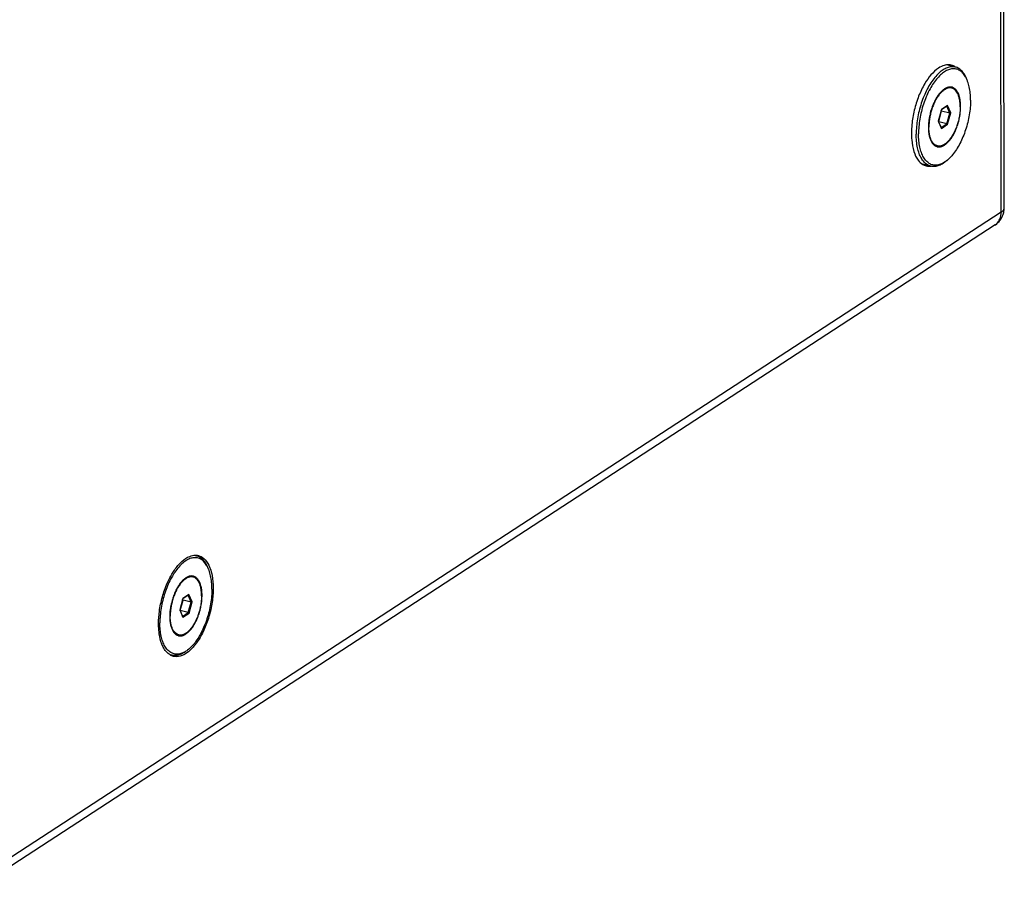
# Model space of a CAD drawing. Header units: inches. Extents: x -1 to 205, y 81 to 217.
# Tile 2 of 108: x 43 to 52, y 94 to 102. Entities that reach past the tile are written whole.
import ezdxf

# ---------------------------------------------------------------- set-up
doc = ezdxf.new("R2010")
doc.units = ezdxf.units.IN
doc.header["$LTSCALE"] = 1.1
doc.header["$MEASUREMENT"] = 0
doc.layers.get('0').update_dxf_attribs({"linetype": 'CONTINUOUS'})
for name, color, linetype in [('02___PRT_ALL_AXES', 7, 'CONTINUOUS'), ('3_ALL_AXES', 7, 'CONTINUOUS'), ('7_ALL_FEATURES', 7, 'CONTINUOUS')]:
    doc.layers.add(name, color=color, linetype=linetype)

msp = doc.modelspace()

# ---------------------------------------------------------------- linework, layer by layer
at = {"color": 7, "linetype": 'Continuous'}
for p, q in [((51.54135715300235, 101.2362907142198), (51.51277296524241, 101.1310883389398)), ((51.54258012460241, 101.2227022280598), (51.53957933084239, 101.2297475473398)), ((51.54353777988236, 101.2233257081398), (51.54005573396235, 101.2315009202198)), ((51.59155597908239, 101.2680136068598), (51.54104059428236, 101.2351256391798)), ((51.59881647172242, 101.2736995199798), (51.54135715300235, 101.2362907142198)), ((51.59881647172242, 101.2736995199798), (51.59155597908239, 101.2680136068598)), ((51.61850610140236, 101.2047396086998), (51.59155597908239, 101.2680136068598)), ((51.62769160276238, 101.2059059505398), (51.59881647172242, 101.2736995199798)), ((51.51637795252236, 101.1262667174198), (51.54258012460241, 101.2227022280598)), ((51.51685920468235, 101.1251368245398), (51.54353777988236, 101.2233257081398)), ((51.53750945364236, 101.2221294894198), (51.54258012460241, 101.2227022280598)), ((51.61850610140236, 101.2047396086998), (51.54353777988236, 101.2233257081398)), ((51.59182752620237, 101.1065507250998), (51.61850610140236, 101.2047396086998)), ((51.59910741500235, 101.1007035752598), (51.62769160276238, 101.2059059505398)), ((51.62769160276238, 101.2059059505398), (51.61850610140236, 101.2047396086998)), ((51.51277296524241, 101.1310883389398), (51.54164809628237, 101.0632947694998)), ((51.51286050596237, 101.1311256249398), (51.53819882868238, 101.0716358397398)), ((51.51421352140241, 101.1279489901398), (51.51637795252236, 101.1262667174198)), ((51.51524438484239, 101.1255287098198), (51.51637795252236, 101.1262667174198)), ((51.51572563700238, 101.1243988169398), (51.51685920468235, 101.1251368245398)), ((51.59182752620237, 101.1065507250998), (51.51685920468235, 101.1251368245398)), ((51.53819882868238, 101.0716358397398), (51.59182752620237, 101.1065507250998)), ((51.54164809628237, 101.0632947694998), (51.53819882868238, 101.0716358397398)), ((51.54164809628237, 101.0632947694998), (51.59910741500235, 101.1007035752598)), ((51.59910741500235, 101.1007035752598), (51.59182752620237, 101.1065507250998)), ((44.52123619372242, 96.71398983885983), (44.49265200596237, 96.60878746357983)), ((44.49625699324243, 96.60396584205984), (44.52245916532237, 96.70040135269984)), ((44.49673824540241, 96.60283594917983), (44.52341682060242, 96.70102483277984)), ((44.51738849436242, 96.69982861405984), (44.52245916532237, 96.70040135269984)), ((44.52245916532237, 96.70040135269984), (44.51945837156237, 96.70744667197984)), ((44.52341682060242, 96.70102483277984), (44.51993477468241, 96.70920004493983)), ((44.57143501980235, 96.74571273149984), (44.52091963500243, 96.71282476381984)), ((44.57869551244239, 96.75139864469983), (44.52123619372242, 96.71398983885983)), ((44.59838514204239, 96.68243873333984), (44.52341682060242, 96.70102483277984)), ((44.57869551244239, 96.75139864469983), (44.57143501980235, 96.74571273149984)), ((44.59838514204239, 96.68243873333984), (44.57143501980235, 96.74571273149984)), ((44.57170656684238, 96.58424984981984), (44.59838514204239, 96.68243873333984)), ((44.60757064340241, 96.68360507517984), (44.57869551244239, 96.75139864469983)), ((44.5789864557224, 96.57840269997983), (44.60757064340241, 96.68360507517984)), ((44.60757064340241, 96.68360507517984), (44.59838514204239, 96.68243873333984)), ((44.30510604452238, 96.59742845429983), (44.30719644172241, 96.61205977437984)), ((44.49265200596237, 96.60878746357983), (44.52152713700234, 96.54099389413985)), ((44.49273954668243, 96.60882474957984), (44.51807786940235, 96.54933496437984)), ((44.49409256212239, 96.60564811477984), (44.49625699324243, 96.60396584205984)), ((44.49512342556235, 96.60322783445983), (44.49625699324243, 96.60396584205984)), ((44.49560467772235, 96.60209794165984), (44.49673824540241, 96.60283594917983)), ((44.57170656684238, 96.58424984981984), (44.49673824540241, 96.60283594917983)), ((44.51807786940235, 96.54933496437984), (44.57170656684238, 96.58424984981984)), ((44.5789864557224, 96.57840269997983), (44.57170656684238, 96.58424984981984)), ((44.52152713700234, 96.54099389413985), (44.51807786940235, 96.54933496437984)), ((44.52152713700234, 96.54099389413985), (44.5789864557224, 96.57840269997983))]:
    msp.add_line(p, q, dxfattribs=at)
for points, start_tangent, end_tangent in [([(44.41956281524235, 96.93893530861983), (44.44435822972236, 96.97774719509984), (44.51338041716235, 97.05798173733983), (44.58537832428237, 97.10485586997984)], (0.5085819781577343, 0.8610135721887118), (0.9303694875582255, 0.3666232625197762)), ([(44.58537832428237, 97.10485586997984), (44.6350541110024, 97.11566400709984)], (0.9303694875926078, 0.3666232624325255), (0.9995571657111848, 0.02975688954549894)), ([(44.6350541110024, 97.11566400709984), (44.64972314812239, 97.11516606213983)], (0.999557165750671, 0.02975688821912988), (0.994978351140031, -0.1000903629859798)), ([(44.64972314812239, 97.11516606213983), (44.65451910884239, 97.11457212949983), (44.66558695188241, 97.11232817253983)], (0.9949783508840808, -0.1000903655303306), (0.9683325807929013, -0.2496637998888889)), ([(44.66558695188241, 97.11232817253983), (44.71520139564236, 97.08634336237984), (44.76250906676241, 97.02245649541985)], (0.9683325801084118, -0.2496638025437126), (0.4375029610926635, -0.8992169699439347)), ([(44.76250906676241, 97.02245649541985), (44.77538213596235, 96.99196672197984)], (0.4375029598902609, -0.899216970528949), (0.3417096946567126, -0.9398055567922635)), ([(44.77538213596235, 96.99196672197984), (44.79260953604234, 96.92808726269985), (44.80306424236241, 96.81088089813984)], (0.3417096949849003, -0.9398055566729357), (0.001681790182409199, -0.9999985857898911)), ([(44.3071964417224, 96.61205977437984), (44.33691399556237, 96.74537344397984), (44.38390352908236, 96.87065236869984), (44.41956281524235, 96.93893530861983)], (0.1490367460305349, 0.9888316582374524), (0.5085819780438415, 0.8610135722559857)), ([(44.80306424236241, 96.81088089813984), (44.79302620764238, 96.68033276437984), (44.76330865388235, 96.54701909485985), (44.71631912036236, 96.42174017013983), (44.65586441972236, 96.31464534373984), (44.58885447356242, 96.23624644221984)], (0.00168179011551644, -0.9999985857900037), (-0.7363146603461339, -0.6766392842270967)), ([(44.29715840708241, 96.48151164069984), (44.30510604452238, 96.59742845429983)], (-0.001681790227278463, 0.9999985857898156), (0.1337614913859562, 0.9910135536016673)), ([(44.2981225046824, 96.44476504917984), (44.29715840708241, 96.48151164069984)], (-0.05193551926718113, 0.9986504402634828), (-0.001681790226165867, 0.9999985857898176)), ([(44.35190354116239, 96.24445460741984), (44.33771358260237, 96.26993604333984), (44.30761311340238, 96.36430527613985), (44.2981225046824, 96.44476504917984)], (-0.5395048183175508, 0.8419825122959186), (-0.05193551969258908, 0.9986504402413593)), ([(44.38502125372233, 96.20604917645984), (44.35190354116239, 96.24445460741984)], (-0.7678216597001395, 0.640663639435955), (-0.5395048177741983, 0.8419825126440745)), ([(44.57319416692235, 96.22268409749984), (44.51484432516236, 96.18753666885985), (44.44570354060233, 96.17782040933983)], (-0.776313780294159, -0.6303466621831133), (-0.9892973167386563, 0.1459137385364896)), ([(44.58885447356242, 96.23624644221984), (44.58684223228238, 96.23441080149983), (44.57319416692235, 96.22268409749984)], (-0.7363146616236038, -0.6766392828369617), (-0.7763137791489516, -0.6303466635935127)), ([(44.40398179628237, 96.19277113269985), (44.38502125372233, 96.20604917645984)], (-0.865176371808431, 0.5014676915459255), (-0.767821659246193, 0.6406636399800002)), ([(44.4201137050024, 96.18486481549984), (44.40398179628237, 96.19277113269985)], (-0.9271375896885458, 0.3747210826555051), (-0.8651763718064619, 0.5014676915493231)), ([(44.43463569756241, 96.18006436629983), (44.4201137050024, 96.18486481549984)], (-0.9683325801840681, 0.2496638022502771), (-0.9271375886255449, 0.3747210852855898)), ([(44.44570354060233, 96.17782040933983), (44.43463569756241, 96.18006436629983)], (-0.9892973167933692, 0.1459137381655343), (-0.9683325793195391, 0.2496638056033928))]:
    msp.add_spline(points, degree=3, dxfattribs=dict(at, start_tangent=start_tangent, end_tangent=end_tangent))
at = {"layer": '02___PRT_ALL_AXES', "color": 7, "linetype": 'Continuous'}
for p, q in [((51.67053065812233, 101.6303747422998), (51.59207276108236, 101.6498259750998)), ((51.63654886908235, 101.4359896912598), (51.60744889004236, 101.4432041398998)), ((51.50391569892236, 100.9010045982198), (51.4743243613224, 100.9083408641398)), ((51.44315950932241, 100.7132574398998), (51.37073264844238, 100.7312134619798)), ((44.6504096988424, 97.10807386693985), (44.63516757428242, 97.11185268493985)), ((44.61642790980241, 96.91368881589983), (44.58732793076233, 96.92090326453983)), ((44.48379473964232, 96.37870372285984), (44.45420340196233, 96.38603998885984)), ((44.42303855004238, 96.19095656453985), (44.40545653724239, 96.19531548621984))]:
    msp.add_line(p, q, dxfattribs=at)
for points, start_tangent, end_tangent in [([(51.63655343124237, 101.4359828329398), (51.62286179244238, 101.4378648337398), (51.60211463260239, 101.4354838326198), (51.58065527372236, 101.4271387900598), (51.5589630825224, 101.4130161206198), (51.53752262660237, 101.3934313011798), (51.51681285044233, 101.3688218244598), (51.49729637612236, 101.3397374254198), (51.48471182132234, 101.3173145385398)], (-0.9708131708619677, 0.2398370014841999), (-0.4628371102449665, -0.8864433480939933)), ([(51.71536920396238, 101.2629883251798), (51.71368490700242, 101.2995341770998), (51.70879611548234, 101.3331528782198), (51.70081203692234, 101.3630934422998), (51.68991102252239, 101.3886870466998), (51.6763365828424, 101.4093619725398), (51.6603919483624, 101.4246563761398), (51.64243329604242, 101.4342286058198), (51.63655343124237, 101.4359828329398)], (-0.001681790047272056, 0.9999985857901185), (-0.970813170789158, 0.2398370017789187)), ([(51.48471182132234, 101.3173145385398), (51.47940916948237, 101.3068278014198), (51.46355080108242, 101.2708280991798), (51.4500755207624, 101.2325424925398), (51.43928434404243, 101.1928262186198), (51.43141832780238, 101.1525664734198), (51.4266531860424, 101.1126625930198), (51.42509536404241, 101.0740059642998)], (-0.4628371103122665, -0.886443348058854), (0.00168178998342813, -0.9999985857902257)), ([(51.71536920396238, 101.2629883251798), (51.71381138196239, 101.2243316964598), (51.7090462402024, 101.1844278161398), (51.70118022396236, 101.1441680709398), (51.69038904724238, 101.1044517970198), (51.67691376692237, 101.0661661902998), (51.66105539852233, 101.0301664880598), (51.64316819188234, 100.9972568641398), (51.62365171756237, 100.9681724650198), (51.60294194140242, 100.9435629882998), (51.58150148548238, 100.9239781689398), (51.55980929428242, 100.9098554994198), (51.5383499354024, 100.9015104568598), (51.51760277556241, 100.8991294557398), (51.50391113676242, 100.9010114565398)], (0.001681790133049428, -0.9999985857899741), (-0.9708131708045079, 0.2398370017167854)), ([(51.50391113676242, 100.9010114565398), (51.49803127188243, 100.9027656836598), (51.48007261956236, 100.9123379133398), (51.46412798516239, 100.9276323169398), (51.4505535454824, 100.9483072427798), (51.43965253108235, 100.9739008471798), (51.43166845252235, 101.0038414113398), (51.42677966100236, 101.0374601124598), (51.42509536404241, 101.0740059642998)], (-0.970813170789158, 0.2398370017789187), (-0.001681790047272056, 0.9999985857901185)), ([(44.51740166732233, 96.87113042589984), (44.49669189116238, 96.84652094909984), (44.47717541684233, 96.81743655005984), (44.4645908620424, 96.79501366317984)], (-0.6901460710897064, -0.7236700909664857), (-0.4628371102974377, -0.8864433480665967)), ([(44.61643247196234, 96.91368195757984), (44.60274083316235, 96.91556395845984), (44.58199367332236, 96.91318295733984), (44.56053431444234, 96.90483791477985), (44.53884212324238, 96.89071524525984), (44.51740166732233, 96.87113042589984)], (-0.9708131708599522, 0.2398370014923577), (-0.690146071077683, -0.7236700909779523)), ([(44.69524824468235, 96.74068744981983), (44.6935639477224, 96.77723330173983), (44.68867515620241, 96.81085200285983), (44.6806910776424, 96.84079256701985), (44.66979006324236, 96.86638617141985), (44.65621562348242, 96.88706109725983), (44.64027098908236, 96.90235550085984), (44.62231233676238, 96.91192773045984), (44.61643247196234, 96.91368195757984)], (-0.001681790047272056, 0.9999985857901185), (-0.970813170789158, 0.2398370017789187)), ([(44.4645908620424, 96.79501366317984), (44.45928821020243, 96.78452692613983), (44.44342984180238, 96.74852722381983), (44.42995456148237, 96.71024161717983), (44.41916338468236, 96.67052534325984), (44.41129736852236, 96.63026559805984), (44.40653222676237, 96.59036171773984), (44.40497440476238, 96.55170508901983)], (-0.4628371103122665, -0.886443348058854), (0.00168178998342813, -0.9999985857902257)), ([(44.69524824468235, 96.74068744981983), (44.69369042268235, 96.70203082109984), (44.68892528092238, 96.66212694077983), (44.68105926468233, 96.62186719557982), (44.67026808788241, 96.58215092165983), (44.6567928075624, 96.54386531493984), (44.64093443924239, 96.50786561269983), (44.6230472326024, 96.47495598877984), (44.60353075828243, 96.44587158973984), (44.58282098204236, 96.42126211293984), (44.56138052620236, 96.40167729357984), (44.53968833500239, 96.38755462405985), (44.51822897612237, 96.37920958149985), (44.49748181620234, 96.37682858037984), (44.48379017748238, 96.37871058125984)], (0.001681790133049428, -0.9999985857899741), (-0.9708131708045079, 0.2398370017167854)), ([(44.48379017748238, 96.37871058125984), (44.4779103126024, 96.38046480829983), (44.45995166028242, 96.39003703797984), (44.44400702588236, 96.40533144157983), (44.43043258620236, 96.42600636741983), (44.41953157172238, 96.45159997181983), (44.41154749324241, 96.48154053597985), (44.40665870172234, 96.51515923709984), (44.40497440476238, 96.55170508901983)], (-0.970813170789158, 0.2398370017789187), (-0.001681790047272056, 0.9999985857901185))]:
    msp.add_spline(points, degree=3, dxfattribs=dict(at, start_tangent=start_tangent, end_tangent=end_tangent))
at = {"layer": '3_ALL_AXES', "color": 7, "linetype": 'Continuous'}
for p, q in [((51.59200370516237, 101.6505835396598), (51.58723902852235, 101.6500571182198)), ((51.38888457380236, 101.4791135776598), (51.37930471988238, 101.4626352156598))]:
    msp.add_line(p, q, dxfattribs=at)
for points, start_tangent, end_tangent in [([(51.51594400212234, 101.6214709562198), (51.44470888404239, 101.5572630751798), (51.38888457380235, 101.4791135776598)], (-0.8380418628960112, -0.5456059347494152), (-0.5142443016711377, -0.8576437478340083)), ([(51.5681648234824, 101.6461134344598), (51.51594400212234, 101.6214709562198)], (-0.9624916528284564, -0.2713112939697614), (-0.8380418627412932, -0.5456059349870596)), ([(51.58723902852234, 101.6500571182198), (51.5681648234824, 101.6461134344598)], (-0.9916619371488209, -0.1288666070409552), (-0.9624916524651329, -0.2713112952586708)), ([(51.63227681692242, 101.6477359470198), (51.59200370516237, 101.6505835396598)], (-0.9724616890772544, 0.2330627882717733), (-0.9958710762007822, -0.0907788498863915)), ([(51.65281806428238, 101.6407056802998), (51.63227681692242, 101.6477359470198)], (-0.9099598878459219, 0.4146962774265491), (-0.9724616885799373, 0.2330627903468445)), ([(51.66409294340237, 101.6347590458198), (51.65281806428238, 101.6407056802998)], (-0.8570817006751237, 0.5151805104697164), (-0.9099598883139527, 0.414696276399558)), ([(51.37930471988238, 101.4626352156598), (51.32503016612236, 101.3452535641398)], (-0.4911956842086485, -0.8710492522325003), (-0.3512024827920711, -0.9362995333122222)), ([(51.32503016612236, 101.3452535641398), (51.28628222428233, 101.2146276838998), (51.26620002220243, 101.0813401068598), (51.26444202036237, 100.9855518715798)], (-0.351202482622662, -0.9362995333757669), (0.04531611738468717, -0.9989726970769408)), ([(51.26444202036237, 100.9855518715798), (51.26641050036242, 100.9561889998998)], (0.04531611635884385, -0.9989726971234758), (0.08891121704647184, -0.9960395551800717)), ([(51.26641050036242, 100.9561889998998), (51.28689660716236, 100.8493133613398), (51.32599868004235, 100.7693716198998), (51.3692740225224, 100.7287868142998)], (0.08891121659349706, -0.9960395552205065), (0.8570817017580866, -0.5151805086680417)), ([(51.3692740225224, 100.7287868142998), (51.38054890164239, 100.7228401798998)], (0.8570817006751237, -0.5151805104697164), (0.9099598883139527, -0.414696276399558)), ([(51.38054890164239, 100.7228401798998), (51.40109014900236, 100.7158099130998)], (0.9099598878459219, -0.4146962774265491), (0.9724616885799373, -0.2330627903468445)), ([(51.40109014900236, 100.7158099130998), (51.44322867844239, 100.7131464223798)], (0.972461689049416, -0.2330627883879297), (0.9944030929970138, 0.1056526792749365))]:
    msp.add_spline(points, degree=3, dxfattribs=dict(at, start_tangent=start_tangent, end_tangent=end_tangent))
at = {"layer": '7_ALL_FEATURES', "color": 7, "linetype": 'Continuous'}
for p, q in [((52.0950349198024, 100.2882817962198), (52.05374036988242, 124.8421728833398)), ((52.12336462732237, 100.3284269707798), (52.08207007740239, 124.8823180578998)), ((51.77983009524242, 101.5091646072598), (51.77367040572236, 101.5242307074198)), ((51.41001205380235, 101.4264954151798), (51.40662655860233, 101.4199249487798)), ((51.42829368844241, 101.4146871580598), (51.42625736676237, 101.4107526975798)), ((51.59642154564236, 100.7693734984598), (51.58393742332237, 100.7589295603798)), ((52.0950349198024, 100.2882817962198), (42.72608319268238, 94.18863941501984)), ((52.03749514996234, 100.1697390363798), (42.67094335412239, 94.07165912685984)), ((44.75970913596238, 96.98686373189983), (44.75354944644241, 97.00192983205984)), ((44.57630058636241, 96.24707262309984), (44.56381646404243, 96.23662868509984))]:
    msp.add_line(p, q, dxfattribs=at)
for points, start_tangent, end_tangent in [([(51.53904449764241, 101.5921750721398), (51.51720482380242, 101.5736412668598), (51.47926799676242, 101.5330823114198), (51.44324137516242, 101.4836277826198), (51.41001205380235, 101.4264954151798)], (-0.7920952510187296, -0.6103975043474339), (-0.4622896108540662, -0.8867289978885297)), ([(51.77326372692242, 101.5240286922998), (51.76439779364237, 101.5409148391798), (51.73980320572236, 101.5748423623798), (51.71103321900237, 101.5987643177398), (51.6787962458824, 101.6120916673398), (51.64388606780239, 101.6144962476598), (51.6071622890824, 101.6059188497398), (51.56952917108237, 101.5865706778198), (51.53191336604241, 101.5569281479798), (51.49524109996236, 101.5177211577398), (51.46041536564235, 101.4699151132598)], (-0.4310492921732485, 0.9023283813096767), (-0.544823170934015, -0.8385509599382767)), ([(51.55611772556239, 101.6043059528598), (51.53904449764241, 101.5921750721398)], (-0.8380503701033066, -0.5455928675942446), (-0.7920952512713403, -0.6103975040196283)), ([(51.67053057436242, 101.6303744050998), (51.66915263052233, 101.6307069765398), (51.63303865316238, 101.6331944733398), (51.59504853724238, 101.6243213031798), (51.55611772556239, 101.6043059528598)], (-0.9705141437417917, 0.2410441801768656), (-0.838050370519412, -0.5455928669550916)), ([(51.77367281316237, 101.5242316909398), (51.75770595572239, 101.5570757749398), (51.73226327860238, 101.5921732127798), (51.70250122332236, 101.6169200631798), (51.67053057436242, 101.6303744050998)], (-0.3781973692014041, 0.9257249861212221), (-0.9705141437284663, 0.241044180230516)), ([(51.77984031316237, 101.5091462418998), (51.77326372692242, 101.5240286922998)], (-0.3781330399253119, 0.9257512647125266), (-0.4310492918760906, 0.9023283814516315)), ([(51.81074489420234, 101.3250825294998), (51.8076737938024, 101.3885558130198), (51.79875609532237, 101.4466105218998), (51.78421138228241, 101.4978171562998), (51.77984031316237, 101.5091462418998)], (-0.001681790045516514, 0.9999985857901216), (-0.3781330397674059, 0.925751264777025)), ([(51.40662655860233, 101.4199249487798), (51.38039824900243, 101.3630919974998), (51.35512915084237, 101.2949787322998), (51.33482696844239, 101.2238327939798), (51.31999160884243, 101.1514060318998), (51.31098836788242, 101.0794818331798), (51.30803893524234, 101.0098312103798)], (-0.4537847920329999, -0.8911113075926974), (0.001681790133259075, -0.9999985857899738)), ([(51.42625736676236, 101.4107526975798), (51.39966701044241, 101.3533971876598), (51.37524021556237, 101.2875543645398), (51.3556147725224, 101.2187799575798), (51.34127392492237, 101.1487674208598), (51.3325707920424, 101.0792406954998), (51.32971967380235, 101.0119117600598)], (-0.4570070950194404, -0.8894630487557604), (0.001681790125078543, -0.9999985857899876)), ([(51.46041536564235, 101.4699151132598), (51.42829368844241, 101.4146871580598)], (-0.5448231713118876, -0.8385509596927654), (-0.4622896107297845, -0.8867289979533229)), ([(51.56979586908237, 101.4279910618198), (51.54523053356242, 101.4084548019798), (51.52134718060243, 101.3823731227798), (51.49879728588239, 101.3504574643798), (51.48108568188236, 101.3192856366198)], (-0.8380418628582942, -0.5456059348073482), (-0.457827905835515, -0.889040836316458)), ([(51.60727348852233, 101.4440784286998), (51.59437310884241, 101.4404490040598), (51.56979586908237, 101.4279910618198)], (-0.980463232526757, -0.1967024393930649), (-0.838041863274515, -0.5456059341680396)), ([(51.57066869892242, 100.9090032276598), (51.59523403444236, 100.9285394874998), (51.61911738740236, 100.9546211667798), (51.6416672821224, 100.9865368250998), (51.66226861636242, 101.0234158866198), (51.68035943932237, 101.0642523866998), (51.69544628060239, 101.1079324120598), (51.7071176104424, 101.1532644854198), (51.71505506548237, 101.1990120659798), (51.71904213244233, 101.2439272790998), (51.71897005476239, 101.2867849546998), (51.71484079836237, 101.3264160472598), (51.70676699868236, 101.3617395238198), (51.69496888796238, 101.3917918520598), (51.67976828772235, 101.4157532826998), (51.66157983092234, 101.4329702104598), (51.64089965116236, 101.4429730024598), (51.63845089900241, 101.4436285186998)], (0.8380418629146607, 0.5456059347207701), (-0.9708714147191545, 0.2396011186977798)), ([(51.63845089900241, 101.4436285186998), (51.61829184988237, 101.4454888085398), (51.60727348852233, 101.4440784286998)], (-0.9708714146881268, 0.2396011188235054), (-0.9804632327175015, -0.1967024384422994)), ([(51.48108568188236, 101.3192856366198), (51.47819595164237, 101.3135784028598), (51.46010512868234, 101.2727419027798), (51.4450182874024, 101.2290618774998), (51.43334695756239, 101.1837298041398), (51.42540950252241, 101.1379822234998), (51.42142243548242, 101.0930670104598), (51.42097191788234, 101.0768277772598)], (-0.4578279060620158, -0.8890408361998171), (-0.0104691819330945, -0.9999451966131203)), ([(51.81074489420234, 101.3250825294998), (51.80789377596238, 101.2577535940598), (51.79919064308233, 101.1882268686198), (51.78484979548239, 101.1182143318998), (51.76522435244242, 101.0494399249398), (51.74079755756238, 100.9835971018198), (51.71217087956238, 100.9223071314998), (51.6800492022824, 100.8670791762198), (51.64522346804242, 100.8192731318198), (51.60855120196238, 100.7800661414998), (51.59643762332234, 100.7693825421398)], (0.001681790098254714, -0.9999985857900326), (-0.7668268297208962, -0.6418540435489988)), ([(51.42097191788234, 101.0768277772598), (51.42149451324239, 101.0502093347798), (51.42562376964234, 101.0105782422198), (51.43369756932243, 100.9752547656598), (51.44549568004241, 100.9452024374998), (51.46069628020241, 100.9212410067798), (51.47389421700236, 100.9078188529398)], (-0.01046918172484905, -0.9999451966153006), (0.7717468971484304, -0.63592981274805)), ([(51.30850302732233, 100.9849002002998), (51.30803893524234, 101.0098312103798)], (-0.0359967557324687, 0.999351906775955), (-0.001681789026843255, 0.9999985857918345)), ([(51.38142688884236, 100.7514589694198), (51.35598421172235, 100.7865564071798), (51.33548739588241, 100.8311402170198), (51.32044114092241, 100.8841125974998), (51.31121593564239, 100.9441691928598), (51.30850302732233, 100.9849002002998)], (-0.6783014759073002, 0.7347837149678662), (-0.0359967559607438, 0.9993519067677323)), ([(51.58366583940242, 100.7592942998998), (51.57093539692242, 100.7504236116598), (51.53330227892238, 100.7310754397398), (51.4965785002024, 100.7224980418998), (51.46166832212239, 100.7249026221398), (51.42943134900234, 100.7382299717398), (51.40066136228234, 100.7621519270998), (51.37606677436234, 100.7960794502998), (51.35625318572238, 100.8391771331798), (51.34170847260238, 100.8903837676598), (51.33279077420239, 100.9484384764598), (51.32971967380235, 101.0119117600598)], (-0.8027019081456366, -0.5963804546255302), (-0.001681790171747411, 0.999998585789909)), ([(51.47389421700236, 100.9078188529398), (51.47888473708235, 100.9040240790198), (51.49956491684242, 100.8940212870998), (51.50201366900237, 100.8933657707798)], (0.7717468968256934, -0.6359298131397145), (0.970871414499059, -0.2396011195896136)), ([(51.50201366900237, 100.8933657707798), (51.52217271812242, 100.8915054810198), (51.54609145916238, 100.8965452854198), (51.57066869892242, 100.9090032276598)], (0.9708714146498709, -0.2396011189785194), (0.8380418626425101, 0.5456059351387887)), ([(51.44315959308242, 100.7132577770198), (51.41118894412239, 100.7267121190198), (51.38142688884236, 100.7514589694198)], (-0.9705141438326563, 0.241044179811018), (-0.6783014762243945, 0.7347837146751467)), ([(51.58393967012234, 100.7589268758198), (51.55757244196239, 100.7393262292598), (51.51864163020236, 100.7193108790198), (51.48065151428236, 100.7104377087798), (51.44453753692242, 100.7129252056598), (51.44315959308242, 100.7132577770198)], (-0.7668657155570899, -0.6418075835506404), (-0.970514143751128, 0.2410441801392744)), ([(51.59643762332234, 100.7693825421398), (51.58366583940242, 100.7592942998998)], (-0.7668268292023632, -0.6418540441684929), (-0.802701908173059, -0.596380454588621)), ([(52.0950349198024, 100.2882817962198), (52.11984515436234, 100.3137605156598), (52.12280364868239, 100.3284291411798)], (0.8380418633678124, 0.5456059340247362), (0.005602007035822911, 0.9999843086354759)), ([(52.11822752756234, 100.2843424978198), (52.12336472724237, 100.3284287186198)], (0.2315438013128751, 0.9728244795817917), (-0.00209376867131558, 0.9999978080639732)), ([(52.05376057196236, 100.1825621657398), (52.08283057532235, 100.2249052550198), (52.0950349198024, 100.2882817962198)], (0.7257761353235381, 0.6879309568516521), (-0.001681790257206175, 0.9999985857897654)), ([(52.08488399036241, 100.2138148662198), (52.11342833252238, 100.2676375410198), (52.11822752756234, 100.2843424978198)], (0.6046040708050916, 0.7965261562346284), (0.2315438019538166, 0.9728244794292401)), ([(52.03742153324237, 100.1696937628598), (52.04142153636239, 100.1723657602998), (52.08488399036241, 100.2138148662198)], (0.8385821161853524, 0.5447752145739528), (0.6046040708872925, 0.7965261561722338)), ([(52.03746108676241, 100.1697587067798), (52.04783767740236, 100.1773302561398), (52.05376057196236, 100.1825621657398)], (0.8399593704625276, 0.5426492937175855), (0.7257761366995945, 0.6879309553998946)), ([(44.75314276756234, 97.00172781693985), (44.74427683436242, 97.01861396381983), (44.71968224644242, 97.05254148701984), (44.69091225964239, 97.07646344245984), (44.65867528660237, 97.08979079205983), (44.62376510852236, 97.09219537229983), (44.58704132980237, 97.08361797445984), (44.54940821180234, 97.06426980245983), (44.51179240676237, 97.03462727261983), (44.47512014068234, 96.99542028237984), (44.4402944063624, 96.94761423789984), (44.43113611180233, 96.93308023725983)], (-0.4310492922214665, 0.9023283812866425), (-0.5215023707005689, -0.8532498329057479)), ([(44.65040961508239, 97.10807352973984), (44.64903167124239, 97.10840610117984), (44.62296285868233, 97.11133393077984)], (-0.9705141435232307, 0.2410441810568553), (-0.9999978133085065, -0.002091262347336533)), ([(44.75355185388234, 97.00193081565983), (44.73758499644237, 97.03477489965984), (44.71214231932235, 97.06987233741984), (44.68238026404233, 97.09461918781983), (44.65040961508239, 97.10807352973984)], (-0.3781973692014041, 0.9257249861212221), (-0.9705141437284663, 0.241044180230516)), ([(44.75971935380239, 96.98684536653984), (44.75314276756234, 97.00172781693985)], (-0.3781330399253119, 0.9257512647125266), (-0.4310492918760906, 0.9023283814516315)), ([(44.7906239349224, 96.80278165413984), (44.78755283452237, 96.86625493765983), (44.77863513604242, 96.92430964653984), (44.76409042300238, 96.97551628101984), (44.75971935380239, 96.98684536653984)], (-0.001681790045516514, 0.9999985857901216), (-0.3781330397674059, 0.925751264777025)), ([(44.43113611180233, 96.93308023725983), (44.40817272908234, 96.89238628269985), (44.37954605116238, 96.83109631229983), (44.35511925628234, 96.76525348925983), (44.33549381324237, 96.69647908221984), (44.32115296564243, 96.62646654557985), (44.31244983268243, 96.55693982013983), (44.30959871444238, 96.48961088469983)], (-0.521502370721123, -0.8532498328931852), (0.001681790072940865, -0.9999985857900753)), ([(44.54967490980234, 96.90569018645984), (44.5251095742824, 96.88615392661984), (44.50122622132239, 96.86007224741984), (44.47867632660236, 96.82815658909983), (44.46096472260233, 96.79698476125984)], (-0.8380418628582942, -0.5456059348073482), (-0.457827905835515, -0.889040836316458)), ([(44.58715252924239, 96.92177755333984), (44.57425214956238, 96.91814812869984), (44.54967490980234, 96.90569018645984)], (-0.980463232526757, -0.1967024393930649), (-0.838041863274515, -0.5456059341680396)), ([(44.55054773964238, 96.38670235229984), (44.57511307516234, 96.40623861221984), (44.59899642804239, 96.43232029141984), (44.62154632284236, 96.46423594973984), (44.64214765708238, 96.50111501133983), (44.66023848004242, 96.54195151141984), (44.67532532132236, 96.58563153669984), (44.68699665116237, 96.63096361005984), (44.6949341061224, 96.67671119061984), (44.6989211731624, 96.72162640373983), (44.69884909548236, 96.76448407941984), (44.69471983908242, 96.80411517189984), (44.68664603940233, 96.83943864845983), (44.67484792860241, 96.86949097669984), (44.6596473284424, 96.89345240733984), (44.64145887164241, 96.91066933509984), (44.62077869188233, 96.92067212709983), (44.61832993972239, 96.92132764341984)], (0.8380418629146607, 0.5456059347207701), (-0.9708714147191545, 0.2396011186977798)), ([(44.61832993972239, 96.92132764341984), (44.5981708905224, 96.92318793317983), (44.58715252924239, 96.92177755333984)], (-0.9708714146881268, 0.2396011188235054), (-0.9804632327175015, -0.1967024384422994)), ([(44.46096472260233, 96.79698476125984), (44.45807499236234, 96.79127752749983), (44.43998416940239, 96.75044102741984), (44.42489732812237, 96.70676100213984), (44.41322599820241, 96.66142892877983), (44.40528854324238, 96.61568134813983), (44.40130147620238, 96.57076613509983), (44.40085095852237, 96.55452690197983)], (-0.4578279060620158, -0.8890408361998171), (-0.0104691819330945, -0.9999451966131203)), ([(44.7906239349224, 96.80278165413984), (44.78777281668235, 96.73545271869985), (44.77906968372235, 96.66592599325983), (44.76472883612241, 96.59591345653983), (44.74510339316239, 96.52713904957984), (44.72067659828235, 96.46129622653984), (44.69204992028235, 96.40000625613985), (44.65992824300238, 96.34477830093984), (44.62510250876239, 96.29697225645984), (44.58843024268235, 96.25776526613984), (44.5763166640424, 96.24708166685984)], (0.001681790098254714, -0.9999985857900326), (-0.7668268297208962, -0.6418540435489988)), ([(44.31266981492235, 96.42613760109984), (44.30959871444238, 96.48961088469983)], (-0.09813110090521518, 0.9951734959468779), (-0.001681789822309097, 0.9999985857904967)), ([(44.40085095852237, 96.55452690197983), (44.40137355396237, 96.52790845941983), (44.40550281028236, 96.48827736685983), (44.41357660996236, 96.45295389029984), (44.42537472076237, 96.42290156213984), (44.44057532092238, 96.39894013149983), (44.45377325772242, 96.38551797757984)], (-0.01046918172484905, -0.9999451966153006), (0.7717468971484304, -0.63592981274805)), ([(44.56354488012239, 96.23699342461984), (44.55081443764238, 96.22812273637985), (44.51318131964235, 96.20877456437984), (44.47645754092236, 96.20019716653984), (44.44154736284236, 96.20260174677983), (44.40931038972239, 96.21592909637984), (44.38054040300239, 96.23985105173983), (44.35594581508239, 96.27377857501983), (44.33613222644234, 96.31687625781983), (44.32158751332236, 96.36808289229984), (44.31266981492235, 96.42613760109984)], (-0.8027019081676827, -0.5963804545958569), (-0.09813110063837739, 0.9951734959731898)), ([(44.45377325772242, 96.38551797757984), (44.45876377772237, 96.38172320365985), (44.47944395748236, 96.37172041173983), (44.48189270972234, 96.37106489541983)], (0.7717468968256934, -0.6359298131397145), (0.970871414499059, -0.2396011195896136)), ([(44.48189270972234, 96.37106489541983), (44.50205175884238, 96.36920460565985), (44.52597049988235, 96.37424441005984), (44.55054773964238, 96.38670235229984)], (0.9708714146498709, -0.2396011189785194), (0.8380418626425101, 0.5456059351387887)), ([(44.5638187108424, 96.23662600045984), (44.53745148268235, 96.21702535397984), (44.49852067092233, 96.19701000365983), (44.46053055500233, 96.18813683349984), (44.42441657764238, 96.19062433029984), (44.42303863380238, 96.19095690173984)], (-0.7668657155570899, -0.6418075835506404), (-0.970514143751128, 0.2410441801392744)), ([(44.5763166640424, 96.24708166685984), (44.56354488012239, 96.23699342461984)], (-0.7668268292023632, -0.6418540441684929), (-0.802701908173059, -0.596380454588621))]:
    msp.add_spline(points, degree=3, dxfattribs=dict(at, start_tangent=start_tangent, end_tangent=end_tangent))

doc.saveas('drawing.dxf')
